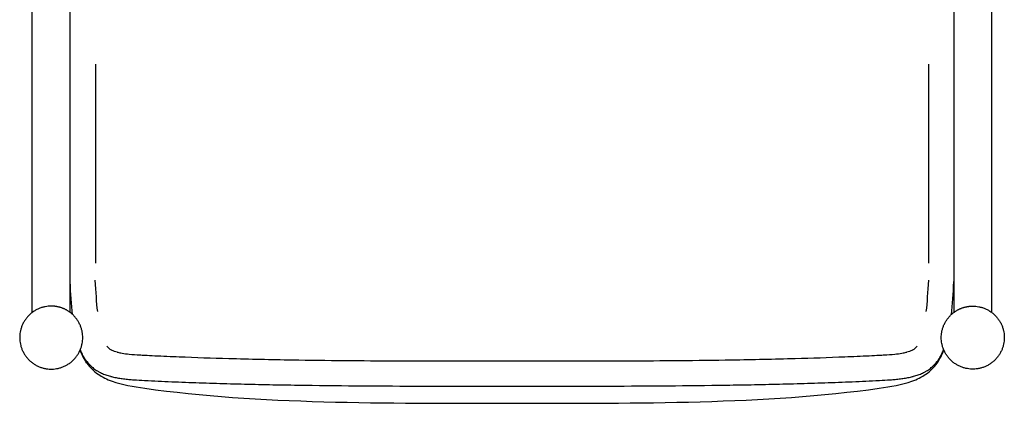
# Model space of a CAD drawing. Header units: millimetres. Extents: x -31695 to -21552, y 579 to 7253.
# Tile 31 of 35: x -25721 to -24921, y 4603 to 4916. Entities that reach past the tile are written whole.
import ezdxf

# ---------------------------------------------------------------- set-up
doc = ezdxf.new("R2010")
doc.units = ezdxf.units.MM
doc.layers.add('2d', color=7, linetype='Continuous', true_color=0x000000)

msp = doc.modelspace()

# ---------------------------------------------------------------- linework, layer by layer
at = {"layer": '2d', "linetype": 'Continuous'}
for p, q in [((-25659.6, 4879.64), (-25659.6, 4717.77)), ((-24982.08, 4879.64), (-24982.08, 4717.77))]:
    msp.add_line(p, q, dxfattribs=at)
for centre, start, end in [((-25641.26, 4657.07), 216.80251, 217.70214), ((-25000.43, 4657.07), 322.29786, 323.19749)]:
    msp.add_arc(centre, 11.21, start, end, dxfattribs=at)
for points, degree in [([(-25710.84, 4677.79), (-25710.84, 4956.02), (-25710.84, 5234.24)], 2), ([(-25680.1, 4677.79), (-25680.1, 4956.02), (-25680.1, 5234.24)], 2), ([(-24961.58, 5234.24), (-24961.58, 4956.02), (-24961.58, 4677.79)], 2), ([(-24930.84, 4677.79), (-24930.84, 4956.02), (-24930.84, 5234.24)], 2), ([(-25678.04, 4676.07), (-25678.96, 4684.17), (-25679.59, 4693.1), (-25680.1, 4702.81)], 3), ([(-25657.67, 4678.4), (-25658.53, 4685.84), (-25659.13, 4694.4), (-25659.63, 4703.88)], 3), ([(-24984.01, 4678.4), (-24983.15, 4685.84), (-24982.55, 4694.4), (-24982.05, 4703.88)], 3), ([(-24963.64, 4676.07), (-24962.72, 4684.17), (-24962.09, 4693.1), (-24961.58, 4702.81)], 3), ([(-25666.44, 4636.52), (-25668.59, 4639.59), (-25670.4, 4643.16), (-25671.92, 4647.21)], 3), ([(-24975.24, 4636.52), (-24973.09, 4639.59), (-24971.28, 4643.16), (-24969.76, 4647.21)], 3)]:
    msp.add_open_spline(points, degree=degree, dxfattribs=at)
for points in [[(-25680.1, 4677.79), (-25669.85, 4670.1), (-25669.85, 4657.29), (-25669.85, 4631.67), (-25695.47, 4631.67), (-25721.09, 4631.67), (-25721.09, 4657.29), (-25721.09, 4682.91), (-25695.47, 4682.91), (-25686.93, 4682.91), (-25680.1, 4677.79)], [(-24961.58, 4677.79), (-24971.83, 4670.1), (-24971.83, 4657.29), (-24971.83, 4631.67), (-24946.21, 4631.67), (-24920.59, 4631.67), (-24920.59, 4657.29), (-24920.59, 4682.91), (-24946.21, 4682.91), (-24954.75, 4682.91), (-24961.58, 4677.79)]]:
    msp.add_rational_spline(points, [0.857864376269, 0.828427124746, 1, 0.707106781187, 1, 0.707106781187, 1, 0.707106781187, 1, 0.87867965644, 0.857864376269], degree=2, knots=[-329.289322, -329.289322, -329.289322, -300, -300, -250, -250, -200, -200, -150, -150, -129.289322, -129.289322, -129.289322], dxfattribs=at)
for points, knots in [([(-25666.74, 4638.21), (-25667, 4638.57), (-25667.26, 4638.93), (-25667.51, 4639.29), (-25668.28, 4640.43), (-25668.99, 4641.61), (-25669.63, 4642.83), (-25670.31, 4644.12), (-25670.92, 4645.44), (-25671.48, 4646.79), (-25671.58, 4647.04), (-25671.68, 4647.29), (-25671.78, 4647.54)], [0.32379, 0.32379, 0.32379, 0.32379, 1.617567, 1.617567, 1.617567, 5.645066, 5.645066, 5.645066, 9.91427, 9.91427, 9.91427, 10.698454, 10.698454, 10.698454, 10.698454]), ([(-25650.12, 4650.22), (-25649.93, 4649.96), (-25649.4, 4649.34), (-25648.39, 4648.41), (-25647.51, 4647.84), (-25647.03, 4647.58)], [-32.3803969, -32.3803969, -32.3803969, -32.3803969, -32.2861162, -32.1404224, -31.9808595, -31.9808595, -31.9808595, -31.9808595]), ([(-25646.7, 4647.39), (-25645.88, 4646.96), (-25644.31, 4646.31), (-25642.7, 4645.81), (-25641.95, 4645.6)], [-31.8895457, -31.8895457, -31.8895457, -31.8895457, -31.619504, -31.3937538, -31.3937538, -31.3937538, -31.3937538]), ([(-25641.34, 4645.44), (-25640.2, 4645.15), (-25637.11, 4644.5), (-25631.14, 4643.72), (-25625.04, 4643.3), (-25618.11, 4642.93), (-25607.45, 4642.41), (-25584.62, 4641.41), (-25547.41, 4640.17), (-25488.43, 4638.92), (-25428.48, 4638.44), (-25368.91, 4638.31), (-25337.68, 4638.31), (-25320.84, 4638.31)], [-31.297927, -31.297927, -31.297927, -31.297927, -30.955793, -30.372459, -29.535957, -29.167179, -28.34047, -26.412902, -22.477732, -17.441642, -9.14101, -4.929723, 0, 0, 0, 0]), ([(-25320.84, 4638.31), (-25304, 4638.31), (-25272.77, 4638.31), (-25213.2, 4638.44), (-25153.25, 4638.92), (-25094.27, 4640.17), (-25057.06, 4641.41), (-25034.23, 4642.41), (-25023.57, 4642.93), (-25016.64, 4643.3), (-25010.54, 4643.72), (-25004.57, 4644.5), (-25001.48, 4645.15), (-25000.34, 4645.44)], [0, 0, 0, 0, 4.929723, 9.14101, 17.441642, 22.477732, 26.412902, 28.34047, 29.167179, 29.535957, 30.372459, 30.955793, 31.297927, 31.297927, 31.297927, 31.297927]), ([(-24999.73, 4645.6), (-24998.98, 4645.81), (-24997.37, 4646.31), (-24995.8, 4646.96), (-24994.98, 4647.39)], [31.3937538, 31.3937538, 31.3937538, 31.3937538, 31.619504, 31.8895457, 31.8895457, 31.8895457, 31.8895457]), ([(-24994.65, 4647.58), (-24994.17, 4647.84), (-24993.29, 4648.41), (-24992.28, 4649.34), (-24991.75, 4649.96), (-24991.56, 4650.22)], [31.9808595, 31.9808595, 31.9808595, 31.9808595, 32.1404224, 32.2861162, 32.3803969, 32.3803969, 32.3803969, 32.3803969]), ([(-24974.94, 4638.21), (-24974.68, 4638.57), (-24974.42, 4638.93), (-24974.17, 4639.29), (-24973.4, 4640.43), (-24972.69, 4641.61), (-24972.05, 4642.83), (-24971.37, 4644.12), (-24970.76, 4645.44), (-24970.2, 4646.79), (-24970.1, 4647.04), (-24970, 4647.29), (-24969.9, 4647.54)], [0.32379, 0.32379, 0.32379, 0.32379, 1.617567, 1.617567, 1.617567, 5.645066, 5.645066, 5.645066, 9.91427, 9.91427, 9.91427, 10.698454, 10.698454, 10.698454, 10.698454]), ([(-25666.64, 4638.08), (-25666.55, 4637.96), (-25666.45, 4637.83), (-25666.34, 4637.68), (-25665.94, 4637.17), (-25665.53, 4636.67), (-25665.1, 4636.18), (-25664.26, 4635.23), (-25663.37, 4634.33), (-25662.42, 4633.49), (-25661.48, 4632.66), (-25660.49, 4631.9), (-25659.47, 4631.19), (-25658.95, 4630.84), (-25658.43, 4630.51), (-25657.9, 4630.19), (-25657.63, 4630.03), (-25657.36, 4629.87), (-25657.09, 4629.72), (-25656.82, 4629.56), (-25656.54, 4629.42), (-25656.27, 4629.27), (-25655.16, 4628.68), (-25654.02, 4628.16), (-25652.86, 4627.68), (-25651.68, 4627.2), (-25650.48, 4626.77), (-25649.26, 4626.39), (-25648.64, 4626.2), (-25648.02, 4626.01), (-25647.39, 4625.84), (-25647.08, 4625.75), (-25646.76, 4625.67), (-25646.45, 4625.59), (-25645.87, 4625.44), (-25645.29, 4625.3), (-25644.71, 4625.17), (-25643.4, 4624.87), (-25642.08, 4624.62), (-25640.76, 4624.39), (-25639.4, 4624.16), (-25638.04, 4623.96), (-25636.67, 4623.79), (-25635.28, 4623.61), (-25633.88, 4623.46), (-25632.48, 4623.33), (-25631.06, 4623.2), (-25629.63, 4623.09), (-25628.21, 4622.99), (-25625.32, 4622.78), (-25622.43, 4622.63), (-25619.53, 4622.49), (-25612.2, 4622.12), (-25604.87, 4621.78), (-25597.54, 4621.47), (-25590.1, 4621.16), (-25582.66, 4620.87), (-25575.22, 4620.61), (-25567.68, 4620.35), (-25560.14, 4620.11), (-25552.6, 4619.9), (-25544.97, 4619.69), (-25537.33, 4619.49), (-25529.7, 4619.32), (-25521.99, 4619.15), (-25514.28, 4619), (-25506.57, 4618.86), (-25498.78, 4618.73), (-25491, 4618.61), (-25483.21, 4618.51), (-25467.47, 4618.3), (-25451.72, 4618.16), (-25435.97, 4618.06), (-25420.05, 4617.96), (-25404.12, 4617.9), (-25388.2, 4617.86), (-25372.17, 4617.83), (-25356.14, 4617.82), (-25340.11, 4617.82), (-25333.69, 4617.82), (-25327.26, 4617.82), (-25320.84, 4617.82)], [-683.397083, -683.397083, -683.397083, -683.397083, -682.911213, -682.911213, -682.911213, -681.007382, -681.007382, -681.007382, -677.289294, -677.289294, -677.289294, -673.633259, -673.633259, -673.633259, -671.810426, -671.810426, -671.810426, -670.898231, -670.898231, -670.898231, -669.984887, -669.984887, -669.984887, -666.305596, -666.305596, -666.305596, -662.563554, -662.563554, -662.563554, -660.66279, -660.66279, -660.66279, -659.704304, -659.704304, -659.704304, -657.963109, -657.963109, -657.963109, -654.021497, -654.021497, -654.021497, -649.987254, -649.987254, -649.987254, -645.871252, -645.871252, -645.871252, -641.68759, -641.68759, -641.68759, -633.198611, -633.198611, -633.198611, -611.705543, -611.705543, -611.705543, -589.905587, -589.905587, -589.905587, -567.820128, -567.820128, -567.820128, -545.474078, -545.474078, -545.474078, -522.892055, -522.892055, -522.892055, -500.100837, -500.100837, -500.100837, -453.998018, -453.998018, -453.998018, -407.376406, -407.376406, -407.376406, -360.453352, -360.453352, -360.453352, -341.648661, -341.648661, -341.648661, -341.648661]), ([(-25666.44, 4636.52), (-25663.88, 4632.86), (-25660.82, 4629.93), (-25657.38, 4627.53), (-25653.94, 4625.14), (-25650.12, 4623.29), (-25646.04, 4621.82), (-25637.89, 4618.88), (-25628.69, 4617.43), (-25619.39, 4616.12), (-25526.42, 4603.06), (-25423.63, 4603.99), (-25320.84, 4603.99)], [-687.953798, -687.953798, -687.953798, -687.953798, -675.372145, -675.372145, -675.372145, -662.914102, -662.914102, -662.914102, -636.203062, -636.203062, -636.203062, -343.976899, -343.976899, -343.976899, -343.976899]), ([(-25320.84, 4617.82), (-25314.42, 4617.82), (-25307.99, 4617.82), (-25301.57, 4617.82), (-25285.54, 4617.82), (-25269.51, 4617.83), (-25253.48, 4617.86), (-25237.56, 4617.9), (-25221.63, 4617.96), (-25205.71, 4618.06), (-25189.96, 4618.16), (-25174.21, 4618.3), (-25158.47, 4618.51), (-25150.68, 4618.61), (-25142.9, 4618.73), (-25135.11, 4618.86), (-25127.4, 4619), (-25119.69, 4619.15), (-25111.98, 4619.32), (-25104.35, 4619.49), (-25096.71, 4619.69), (-25089.08, 4619.9), (-25081.54, 4620.11), (-25074, 4620.35), (-25066.46, 4620.61), (-25059.02, 4620.87), (-25051.58, 4621.16), (-25044.14, 4621.47), (-25036.81, 4621.78), (-25029.48, 4622.12), (-25022.15, 4622.49), (-25019.25, 4622.63), (-25016.36, 4622.78), (-25013.47, 4622.99), (-25012.05, 4623.09), (-25010.62, 4623.2), (-25009.2, 4623.33), (-25007.8, 4623.46), (-25006.4, 4623.61), (-25005.01, 4623.79), (-25003.64, 4623.96), (-25002.28, 4624.16), (-25000.92, 4624.39), (-24999.6, 4624.62), (-24998.28, 4624.87), (-24996.97, 4625.17), (-24996.39, 4625.3), (-24995.81, 4625.44), (-24995.24, 4625.59), (-24994.92, 4625.67), (-24994.6, 4625.75), (-24994.29, 4625.84), (-24993.66, 4626.01), (-24993.04, 4626.2), (-24992.42, 4626.39), (-24991.2, 4626.77), (-24990, 4627.2), (-24988.82, 4627.68), (-24987.66, 4628.16), (-24986.52, 4628.68), (-24985.41, 4629.27), (-24985.14, 4629.42), (-24984.86, 4629.56), (-24984.59, 4629.72), (-24984.32, 4629.87), (-24984.05, 4630.03), (-24983.78, 4630.19), (-24983.25, 4630.51), (-24982.73, 4630.84), (-24982.21, 4631.19), (-24981.19, 4631.9), (-24980.2, 4632.66), (-24979.26, 4633.49), (-24978.31, 4634.33), (-24977.42, 4635.23), (-24976.58, 4636.18), (-24976.15, 4636.67), (-24975.74, 4637.17), (-24975.34, 4637.68), (-24975.23, 4637.83), (-24975.13, 4637.96), (-24975.04, 4638.08)], [-341.648661, -341.648661, -341.648661, -341.648661, -322.843971, -322.843971, -322.843971, -275.920917, -275.920917, -275.920917, -229.299305, -229.299305, -229.299305, -183.196486, -183.196486, -183.196486, -160.405268, -160.405268, -160.405268, -137.823244, -137.823244, -137.823244, -115.477195, -115.477195, -115.477195, -93.391736, -93.391736, -93.391736, -71.59178, -71.59178, -71.59178, -50.098711, -50.098711, -50.098711, -41.609733, -41.609733, -41.609733, -37.426071, -37.426071, -37.426071, -33.310069, -33.310069, -33.310069, -29.275826, -29.275826, -29.275826, -25.334213, -25.334213, -25.334213, -23.593019, -23.593019, -23.593019, -22.634533, -22.634533, -22.634533, -20.733769, -20.733769, -20.733769, -16.991727, -16.991727, -16.991727, -13.312436, -13.312436, -13.312436, -12.399092, -12.399092, -12.399092, -11.486897, -11.486897, -11.486897, -9.664064, -9.664064, -9.664064, -6.008029, -6.008029, -6.008029, -2.289941, -2.289941, -2.289941, -0.386109, -0.386109, -0.386109, 0.09976, 0.09976, 0.09976, 0.09976]), ([(-25320.84, 4603.99), (-25218.05, 4603.99), (-25115.26, 4603.06), (-25022.29, 4616.12), (-25012.99, 4617.43), (-25003.79, 4618.88), (-24995.64, 4621.82), (-24991.56, 4623.29), (-24987.74, 4625.14), (-24984.3, 4627.53), (-24980.86, 4629.93), (-24977.8, 4632.86), (-24975.24, 4636.52)], [-343.976899, -343.976899, -343.976899, -343.976899, -51.750737, -51.750737, -51.750737, -25.039696, -25.039696, -25.039696, -12.581653, -12.581653, -12.581653, 0, 0, 0, 0])]:
    msp.add_open_spline(points, degree=3, knots=knots, dxfattribs=at)
for points, weights in [([(-25647.03, 4647.58), (-25646.87, 4647.48), (-25646.7, 4647.39)], [1, 0.999910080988, 1]), ([(-25641.95, 4645.6), (-25641.65, 4645.52), (-25641.34, 4645.44)], [1, 0.999964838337, 1]), ([(-25000.34, 4645.44), (-25000.03, 4645.52), (-24999.73, 4645.6)], [1, 0.999964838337, 1]), ([(-24994.98, 4647.39), (-24994.81, 4647.48), (-24994.65, 4647.58)], [1, 0.999910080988, 1])]:
    msp.add_rational_spline(points, weights, degree=2, dxfattribs=at)

doc.saveas('drawing.dxf')
